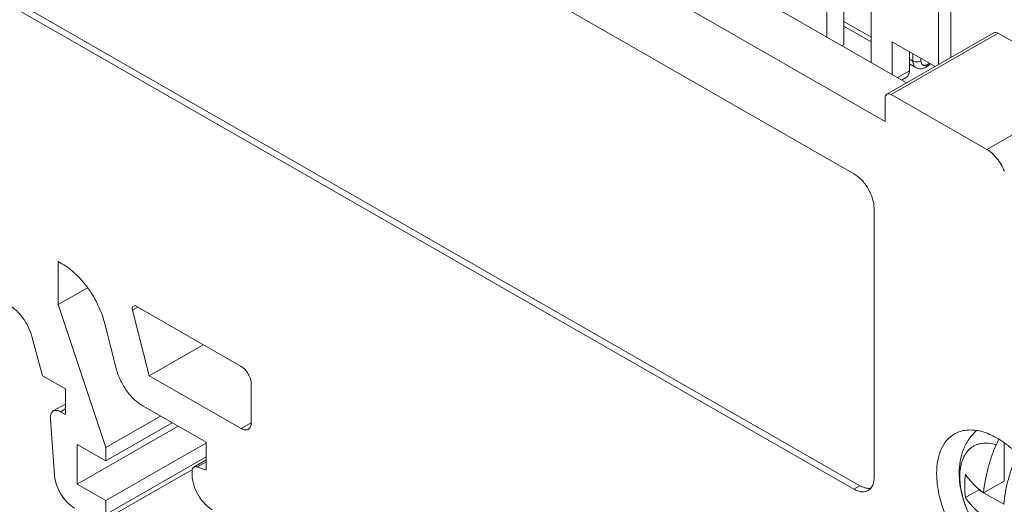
# Model space of a CAD drawing. Header units: centimetres. Extents: x -24.5 to 49.7, y -16.6 to 18.4.
# Tile 33 of 248: x -17.7 to -15.2, y -13 to -11.8. Entities that reach past the tile are written whole.
import ezdxf

# ---------------------------------------------------------------- set-up
doc = ezdxf.new("R2010")
doc.units = ezdxf.units.CM
doc.header["$MEASUREMENT"] = 0
doc.layers.add('layer 1', color=7, linetype='Continuous')

msp = doc.modelspace()

# ---------------------------------------------------------------- linework, layer by layer
at = {"layer": 'layer 1', "color": 1, "lineweight": 0}
msp.add_open_spline([(24.98821, 18.39808), (24.98821, 18.39808), (24.98821, -16.60193), (24.98821, -16.60193), (24.98821, -16.60193), (-24.51772, -16.60193), (-24.51772, -16.60193), (-24.51772, -16.60193), (-24.51772, 18.39808), (-24.51772, 18.39808), (-24.51772, 18.39808), (24.98821, 18.39808), (24.98821, 18.39808)], degree=3, knots=[0, 0, 0, 0, 0.25, 0.25, 0.25, 0.5, 0.5, 0.5, 0.75, 0.75, 0.75, 1, 1, 1, 1], dxfattribs=at)
at = {"layer": 'layer 1', "color": 5, "lineweight": 0}
msp.add_open_spline([(-23.26688, 17.18067), (-23.26688, 17.18067), (-23.26688, -15.60944), (-23.26688, -15.60944), (-23.26688, -15.60944), (23.98644, -15.60944), (23.98644, -15.60944)], degree=3, knots=[0, 0, 0, 0, 0.5, 0.5, 0.5, 1, 1, 1, 1], dxfattribs=at)
at = {"layer": 'layer 1', "lineweight": 9}
for points in [[(-15.52202, -12.03093), (-15.52202, -12.03093), (-20.59525, -9.12104), (-20.59525, -9.12104)], [(-20.51822, -9.33791), (-20.51822, -9.33791), (-15.59904, -12.15944), (-15.59904, -12.15944)], [(-15.58413, -12.92798), (-15.58413, -12.92798), (-20.50332, -10.10645), (-20.50332, -10.10645)], [(-15.59904, -12.93653), (-15.59904, -12.93653), (-20.51822, -10.115), (-20.51822, -10.115)], [(-17.32415, -10.87186), (-17.32415, -10.87186), (-15.46916, -11.93584), (-15.46916, -11.93584)], [(-15.66612, -11.26453), (-15.66612, -11.26453), (-15.66612, -11.82288), (-15.66612, -11.82288)], [(-15.62388, -11.29803), (-15.62388, -11.29803), (-15.62388, -11.84184), (-15.62388, -11.84184)], [(-15.5568, -11.32724), (-15.5568, -11.32724), (-15.5568, -11.88558), (-15.5568, -11.88558)], [(-15.39034, -11.89064), (-15.39034, -11.89064), (-15.39034, -11.37091), (-15.39034, -11.37091)], [(-15.36054, -11.37091), (-15.36054, -11.37091), (-15.36054, -11.87354), (-15.36054, -11.87354)], [(-15.62388, -11.78436), (-15.62388, -11.78436), (-15.5568, -11.82283), (-15.5568, -11.82283)], [(-15.5568, -11.83484), (-15.5568, -11.83484), (-15.62388, -11.79636), (-15.62388, -11.79636)], [(-15.5176, -11.96363), (-15.5176, -11.96363), (-15.25425, -11.81258), (-15.25425, -11.81258)], [(-15.24377, -11.81359), (-15.24377, -11.81359), (-15.50711, -11.96465), (-15.50711, -11.96465)], [(-15.24377, -11.81359), (-15.24377, -11.81359), (-15.00817, -11.94873), (-15.00817, -11.94873)], [(-15.62388, -11.84184), (-15.62388, -11.84184), (-15.62847, -11.84447), (-15.62847, -11.84447)], [(-15.50463, -11.83493), (-15.50463, -11.83493), (-15.39892, -11.89556), (-15.39892, -11.89556)], [(-15.50463, -11.9155), (-15.50463, -11.9155), (-15.50463, -11.83493), (-15.50463, -11.83493)], [(-15.46239, -11.85916), (-15.46239, -11.85916), (-15.46239, -11.90568), (-15.46239, -11.90568)], [(-15.46239, -11.87698), (-15.46239, -11.87698), (-15.4537, -11.88197), (-15.4537, -11.88197)], [(-15.4537, -11.88197), (-15.4537, -11.88197), (-15.4537, -11.86415), (-15.4537, -11.86415)], [(-15.43382, -11.87554), (-15.43382, -11.87554), (-15.43382, -11.88197), (-15.43382, -11.88197)], [(-15.49207, -11.9227), (-15.49207, -11.9227), (-15.46239, -11.90568), (-15.46239, -11.90568)], [(-15.44634, -11.8982), (-15.44634, -11.8982), (-15.46239, -11.88899), (-15.46239, -11.88899)], [(-15.42186, -11.89718), (-15.42186, -11.89718), (-15.41689, -11.89433), (-15.41689, -11.89433)], [(-15.41892, -11.89069), (-15.41892, -11.89069), (-15.41395, -11.88784), (-15.41395, -11.88784)], [(-15.41689, -11.89433), (-15.41671, -11.89423), (-15.41653, -11.89412), (-15.41634, -11.894)], [(-15.41634, -11.894), (-15.41424, -11.89266), (-15.41244, -11.89067), (-15.41133, -11.88845)], [(-15.41395, -11.88784), (-15.41395, -11.88784), (-15.41395, -11.88694), (-15.41395, -11.88694)], [(-15.41395, -11.88784), (-15.41369, -11.88769), (-15.41344, -11.88753), (-15.41319, -11.88737)], [(-15.48161, -11.92871), (-15.48161, -11.92871), (-15.46976, -11.92191), (-15.46976, -11.92191)], [(-15.27152, -12.09978), (-15.27152, -12.09978), (-15.00817, -11.94873), (-15.00817, -11.94873)], [(-15.52202, -11.97337), (-15.52202, -11.97337), (-15.52202, -12.03093), (-15.52202, -12.03093)], [(-15.27152, -12.09978), (-15.27152, -12.09978), (-15.50711, -11.96465), (-15.50711, -11.96465)], [(-15.54935, -12.2455), (-15.54935, -12.2455), (-15.54935, -12.90747), (-15.54935, -12.90747)], [(-17.55877, -12.37591), (-17.55877, -12.37591), (-17.54957, -12.38118), (-17.54957, -12.38118)], [(-17.55877, -12.48195), (-17.55877, -12.48195), (-17.55877, -12.37591), (-17.55877, -12.37591)], [(-17.55877, -12.48195), (-17.55877, -12.48195), (-17.48681, -12.44068), (-17.48681, -12.44068)], [(-17.55877, -12.48195), (-17.55877, -12.48195), (-17.4415, -12.83402), (-17.4415, -12.83402)], [(-17.36264, -12.4884), (-17.36264, -12.4884), (-17.37594, -12.49603), (-17.37594, -12.49603)], [(-17.10809, -12.63441), (-17.10809, -12.63441), (-17.36655, -12.48616), (-17.36655, -12.48616)], [(-17.37594, -12.49603), (-17.37594, -12.49603), (-17.33497, -12.65739), (-17.33497, -12.65739)], [(-17.41582, -12.63955), (-17.41582, -12.63955), (-17.44385, -12.52917), (-17.44385, -12.52917)], [(-17.59739, -12.65711), (-17.59739, -12.65711), (-17.62377, -12.56022), (-17.62377, -12.56022)], [(-17.33497, -12.65739), (-17.33497, -12.65739), (-17.2015, -12.58083), (-17.2015, -12.58083)], [(-17.59739, -12.65711), (-17.59739, -12.65711), (-17.54088, -12.68952), (-17.54088, -12.68952)], [(-17.33497, -12.65739), (-17.33497, -12.65739), (-17.10809, -12.78752), (-17.10809, -12.78752)], [(-17.08325, -12.77299), (-17.08325, -12.77299), (-17.08325, -12.67744), (-17.08325, -12.67744)], [(-17.54088, -12.68952), (-17.54088, -12.68952), (-17.54088, -12.75284), (-17.54088, -12.75284)], [(-17.57081, -12.744), (-17.57081, -12.744), (-17.54088, -12.72683), (-17.54088, -12.72683)], [(-17.54088, -12.73855), (-17.54088, -12.73855), (-17.55333, -12.7457), (-17.55333, -12.7457)], [(-17.54088, -12.75284), (-17.54088, -12.75284), (-17.55333, -12.7457), (-17.55333, -12.7457)], [(-17.35005, -12.73163), (-17.35005, -12.73163), (-17.19405, -12.8211), (-17.19405, -12.8211)], [(-17.56788, -12.90239), (-17.56788, -12.90239), (-17.5778, -12.76544), (-17.5778, -12.76544)], [(-17.4415, -12.83402), (-17.4415, -12.83402), (-17.30652, -12.7566), (-17.30652, -12.7566)], [(-17.4415, -12.86683), (-17.4415, -12.86683), (-17.27792, -12.773), (-17.27792, -12.773)], [(-17.10809, -12.78752), (-17.10809, -12.78752), (-17.08312, -12.7732), (-17.08312, -12.7732)], [(-17.51206, -12.92421), (-17.51206, -12.92421), (-17.26317, -12.78146), (-17.26317, -12.78146)], [(-17.51206, -12.82636), (-17.51206, -12.82636), (-17.4415, -12.86683), (-17.4415, -12.86683)], [(-17.51206, -12.92421), (-17.51206, -12.92421), (-17.51206, -12.82636), (-17.51206, -12.82636)], [(-17.4415, -12.96468), (-17.4415, -12.96468), (-17.19334, -12.82235), (-17.19334, -12.82235)], [(-17.19405, -12.8211), (-17.19405, -12.8211), (-17.19405, -12.89018), (-17.19405, -12.89018)], [(-15.24214, -12.8137), (-15.24469, -12.81813), (-15.24697, -12.82271), (-15.24895, -12.82743)], [(-15.22935, -12.9165), (-15.22935, -12.9165), (-15.22935, -12.82302), (-15.22935, -12.82302)], [(-17.4415, -12.86683), (-17.4415, -12.86683), (-17.4415, -12.83402), (-17.4415, -12.83402)], [(-17.4415, -12.99864), (-17.4415, -12.99864), (-17.19405, -12.85671), (-17.19405, -12.85671)], [(-17.22441, -12.88209), (-17.22441, -12.88209), (-17.19405, -12.86467), (-17.19405, -12.86467)], [(-17.19405, -12.869), (-17.19405, -12.869), (-17.21651, -12.88189), (-17.21651, -12.88189)], [(-17.44886, -13.01487), (-17.44886, -13.01487), (-17.22798, -12.88818), (-17.22798, -12.88818)], [(-17.22883, -12.89182), (-17.22883, -12.89182), (-17.22883, -12.90131), (-17.22883, -12.90131)], [(-17.21651, -12.88189), (-17.21651, -12.88189), (-17.19405, -12.89018), (-17.19405, -12.89018)], [(-15.33976, -12.89704), (-15.33976, -12.89978), (-15.33969, -12.90251), (-15.33957, -12.90525)], [(-17.4415, -12.96468), (-17.4415, -12.96468), (-17.51206, -12.92421), (-17.51206, -12.92421)], [(-15.22935, -12.9165), (-15.22935, -12.9165), (-15.27971, -12.94538), (-15.27971, -12.94538)], [(-15.59904, -12.93653), (-15.59904, -12.93653), (-15.58413, -12.92798), (-15.58413, -12.92798)], [(-15.29147, -12.93843), (-15.29147, -12.93843), (-15.32444, -12.95734), (-15.32444, -12.95734)], [(-15.29147, -12.93843), (-15.29147, -12.93843), (-15.29147, -12.93624), (-15.29147, -12.93624)], [(-15.281, -12.94444), (-15.281, -12.94444), (-15.29147, -12.93843), (-15.29147, -12.93843)], [(-15.22994, -12.97372), (-15.22994, -12.97372), (-15.27963, -12.94522), (-15.27963, -12.94522)], [(-17.4415, -12.99864), (-17.4415, -12.99864), (-17.4415, -12.96468), (-17.4415, -12.96468)], [(-15.32664, -12.9701), (-15.32525, -12.97421), (-15.32374, -12.97829), (-15.32214, -12.98232)]]:
    msp.add_open_spline(points, degree=3, dxfattribs=at)
for points, knots in [([(-15.24377, -11.81359), (-15.2455, -11.8126), (-15.24741, -11.81182), (-15.24944, -11.81164), (-15.2511, -11.8115), (-15.25283, -11.81177), (-15.25425, -11.81258)], [0, 0, 0, 0, 0.5, 0.5, 0.5, 1, 1, 1, 1]), ([(-15.44634, -11.8982), (-15.44751, -11.89752), (-15.44857, -11.89664), (-15.44946, -11.89562), (-15.45042, -11.89452), (-15.45118, -11.89327), (-15.45178, -11.89195), (-15.45245, -11.89048), (-15.45291, -11.88892), (-15.45322, -11.88734), (-15.45355, -11.88557), (-15.4537, -11.88377), (-15.4537, -11.88197)], [0, 0, 0, 0, 0.25, 0.25, 0.25, 0.5, 0.5, 0.5, 0.75, 0.75, 0.75, 1, 1, 1, 1]), ([(-15.4537, -11.88197), (-15.45229, -11.88278), (-15.45073, -11.88334), (-15.44914, -11.88372), (-15.44738, -11.88414), (-15.44557, -11.88433), (-15.44376, -11.88433), (-15.44196, -11.88433), (-15.44014, -11.88414), (-15.43838, -11.88372), (-15.43679, -11.88334), (-15.43523, -11.88278), (-15.43382, -11.88197)], [0, 0, 0, 0, 0.25, 0.25, 0.25, 0.5, 0.5, 0.5, 0.75, 0.75, 0.75, 1, 1, 1, 1]), ([(-15.41892, -11.89069), (-15.41984, -11.89122), (-15.42081, -11.89168), (-15.42183, -11.89203), (-15.42273, -11.89234), (-15.42367, -11.89256), (-15.42462, -11.89265), (-15.42548, -11.89273), (-15.42635, -11.8927), (-15.4272, -11.89253), (-15.42799, -11.89237), (-15.42876, -11.89209), (-15.42946, -11.89168), (-15.43015, -11.89127), (-15.43078, -11.89074), (-15.43131, -11.89013), (-15.43188, -11.88947), (-15.43233, -11.88872), (-15.43269, -11.88793), (-15.43308, -11.88705), (-15.43336, -11.88612), (-15.43354, -11.88518), (-15.43374, -11.88412), (-15.43382, -11.88304), (-15.43382, -11.88197)], [0, 0, 0, 0, 0.125, 0.125, 0.125, 0.25, 0.25, 0.25, 0.375, 0.375, 0.375, 0.5, 0.5, 0.5, 0.625, 0.625, 0.625, 0.75, 0.75, 0.75, 0.875, 0.875, 0.875, 1, 1, 1, 1]), ([(-15.46976, -11.92191), (-15.46859, -11.92123), (-15.46753, -11.92035), (-15.46663, -11.91933), (-15.46567, -11.91823), (-15.46491, -11.91698), (-15.46431, -11.91566), (-15.46364, -11.91419), (-15.46318, -11.91263), (-15.46288, -11.91105), (-15.46254, -11.90928), (-15.46239, -11.90748), (-15.46239, -11.90568)], [0, 0, 0, 0, 0.25, 0.25, 0.25, 0.5, 0.5, 0.5, 0.75, 0.75, 0.75, 1, 1, 1, 1]), ([(-15.42186, -11.89718), (-15.42373, -11.89826), (-15.42571, -11.89915), (-15.42777, -11.89982), (-15.4298, -11.90046), (-15.4319, -11.90087), (-15.43403, -11.901), (-15.43615, -11.90113), (-15.4383, -11.90097), (-15.44037, -11.90051), (-15.44246, -11.90005), (-15.44449, -11.89926), (-15.44634, -11.8982)], [0, 0, 0, 0, 0.25, 0.25, 0.25, 0.5, 0.5, 0.5, 0.75, 0.75, 0.75, 1, 1, 1, 1]), ([(-15.41968, -11.89466), (-15.41979, -11.89494), (-15.41994, -11.8952), (-15.4201, -11.89546), (-15.42054, -11.89615), (-15.42115, -11.89677), (-15.42186, -11.89718)], [0, 0, 0, 0, 0.5, 0.5, 0.5, 1, 1, 1, 1]), ([(-15.41892, -11.89069), (-15.41892, -11.89106), (-15.41893, -11.89143), (-15.41897, -11.89179), (-15.41906, -11.89277), (-15.41927, -11.89377), (-15.41968, -11.89466)], [0, 0, 0, 0, 0.5, 0.5, 0.5, 1, 1, 1, 1]), ([(-15.41689, -11.89433), (-15.41594, -11.89379), (-15.41519, -11.89285), (-15.41471, -11.89183), (-15.41413, -11.89058), (-15.41395, -11.8892), (-15.41395, -11.88784)], [0, 0, 0, 0, 0.5, 0.5, 0.5, 1, 1, 1, 1]), ([(-15.52202, -11.97337), (-15.52202, -11.97134), (-15.52175, -11.96926), (-15.52087, -11.96738), (-15.52015, -11.96585), (-15.51904, -11.96446), (-15.5176, -11.96363)], [0, 0, 0, 0, 0.5, 0.5, 0.5, 1, 1, 1, 1]), ([(-15.5176, -11.96363), (-15.51618, -11.96282), (-15.51444, -11.96255), (-15.51278, -11.96269), (-15.51076, -11.96287), (-15.50885, -11.96366), (-15.50711, -11.96465)], [0, 0, 0, 0, 0.5, 0.5, 0.5, 1, 1, 1, 1]), ([(-15.27152, -12.09978), (-15.26693, -12.10241), (-15.26264, -12.1056), (-15.25866, -12.10912), (-15.25431, -12.11297), (-15.25032, -12.11721), (-15.24668, -12.12174), (-15.23904, -12.13121), (-15.23287, -12.14194), (-15.22849, -12.15325)], [0, 0, 0, 0, 0.3333333, 0.3333333, 0.3333333, 0.6666667, 0.6666667, 0.6666667, 1, 1, 1, 1]), ([(-15.54935, -12.2455), (-15.54935, -12.23734), (-15.5508, -12.22917), (-15.55313, -12.2213), (-15.55572, -12.2126), (-15.55939, -12.20428), (-15.56391, -12.19646), (-15.56842, -12.18863), (-15.57379, -12.1813), (-15.58002, -12.17473), (-15.58565, -12.1688), (-15.59199, -12.16348), (-15.59904, -12.15944)], [0, 0, 0, 0, 0.25, 0.25, 0.25, 0.5, 0.5, 0.5, 0.75, 0.75, 0.75, 1, 1, 1, 1]), ([(-17.44385, -12.52917), (-17.44775, -12.51385), (-17.45324, -12.49891), (-17.45999, -12.48459), (-17.46692, -12.46984), (-17.47519, -12.45575), (-17.48464, -12.4425), (-17.49378, -12.42971), (-17.50403, -12.41772), (-17.51548, -12.4069), (-17.52586, -12.3971), (-17.53722, -12.38827), (-17.54957, -12.38118)], [0, 0, 0, 0, 0.25, 0.25, 0.25, 0.5, 0.5, 0.5, 0.75, 0.75, 0.75, 1, 1, 1, 1]), ([(-17.62377, -12.56022), (-17.62595, -12.55222), (-17.62894, -12.54443), (-17.63256, -12.53697), (-17.63627, -12.52931), (-17.64065, -12.52199), (-17.64564, -12.51512), (-17.65045, -12.50849), (-17.65583, -12.50227), (-17.66182, -12.49667), (-17.66726, -12.49158), (-17.67319, -12.487), (-17.67962, -12.4833)], [0, 0, 0, 0, 0.25, 0.25, 0.25, 0.5, 0.5, 0.5, 0.75, 0.75, 0.75, 1, 1, 1, 1]), ([(-17.37354, -12.48548), (-17.3745, -12.48603), (-17.37524, -12.48696), (-17.37572, -12.48799), (-17.3763, -12.48924), (-17.37648, -12.49062), (-17.37648, -12.49197)], [0, 0, 0, 0, 0.5, 0.5, 0.5, 1, 1, 1, 1]), ([(-17.36655, -12.48616), (-17.3677, -12.4855), (-17.36897, -12.48498), (-17.37032, -12.48486), (-17.37143, -12.48477), (-17.37259, -12.48494), (-17.37354, -12.48548)], [0, 0, 0, 0, 0.5, 0.5, 0.5, 1, 1, 1, 1]), ([(-17.37648, -12.49197), (-17.37648, -12.49229), (-17.37648, -12.49262), (-17.37645, -12.49295), (-17.37638, -12.49399), (-17.3762, -12.49502), (-17.37594, -12.49603)], [0, 0, 0, 0, 0.5, 0.5, 0.5, 1, 1, 1, 1]), ([(-17.35005, -12.73163), (-17.35774, -12.72722), (-17.3648, -12.72173), (-17.37126, -12.71563), (-17.37838, -12.7089), (-17.38476, -12.70143), (-17.39045, -12.69348), (-17.39634, -12.68524), (-17.40147, -12.67646), (-17.40579, -12.66729), (-17.40998, -12.65837), (-17.4134, -12.64908), (-17.41582, -12.63955)], [0, 0, 0, 0, 0.25, 0.25, 0.25, 0.5, 0.5, 0.5, 0.75, 0.75, 0.75, 1, 1, 1, 1]), ([(-17.08325, -12.67744), (-17.08325, -12.67335), (-17.08397, -12.66927), (-17.08514, -12.66534), (-17.08643, -12.66099), (-17.08826, -12.65683), (-17.09052, -12.65291), (-17.09277, -12.649), (-17.09546, -12.64534), (-17.09858, -12.64205), (-17.10139, -12.63909), (-17.10456, -12.63643), (-17.10809, -12.63441)], [0, 0, 0, 0, 0.25, 0.25, 0.25, 0.5, 0.5, 0.5, 0.75, 0.75, 0.75, 1, 1, 1, 1]), ([(-17.57817, -12.76023), (-17.57817, -12.75684), (-17.57772, -12.75337), (-17.57626, -12.75024), (-17.57507, -12.7477), (-17.57321, -12.74537), (-17.57081, -12.744)], [0, 0, 0, 0, 0.5, 0.5, 0.5, 1, 1, 1, 1]), ([(-17.57081, -12.744), (-17.56844, -12.74265), (-17.56555, -12.7422), (-17.56278, -12.74244), (-17.5594, -12.74273), (-17.55622, -12.74404), (-17.55333, -12.7457)], [0, 0, 0, 0, 0.5, 0.5, 0.5, 1, 1, 1, 1]), ([(-17.5778, -12.76544), (-17.57786, -12.765), (-17.57791, -12.76455), (-17.57796, -12.76411), (-17.5781, -12.76282), (-17.57817, -12.76152), (-17.57817, -12.76023)], [0, 0, 0, 0, 0.5, 0.5, 0.5, 1, 1, 1, 1]), ([(-17.0906, -12.78922), (-17.08821, -12.78784), (-17.08635, -12.78552), (-17.08516, -12.78298), (-17.0837, -12.77985), (-17.08325, -12.77638), (-17.08325, -12.77299)], [0, 0, 0, 0, 0.5, 0.5, 0.5, 1, 1, 1, 1]), ([(-17.10809, -12.78752), (-17.1052, -12.78918), (-17.10201, -12.79049), (-17.09863, -12.79078), (-17.09587, -12.79101), (-17.09297, -12.79057), (-17.0906, -12.78922)], [0, 0, 0, 0, 0.5, 0.5, 0.5, 1, 1, 1, 1]), ([(-15.35113, -12.8006), (-15.35817, -12.80463), (-15.36453, -12.80995), (-15.36989, -12.81609), (-15.37563, -12.82265), (-15.38023, -12.83015), (-15.38382, -12.83807), (-15.38783, -12.84689), (-15.39059, -12.85623), (-15.39242, -12.86574), (-15.39445, -12.87636), (-15.39531, -12.88718), (-15.39531, -12.89797)], [0, 0, 0, 0, 0.25, 0.25, 0.25, 0.5, 0.5, 0.5, 0.75, 0.75, 0.75, 1, 1, 1, 1]), ([(-15.2103, -12.8365), (-15.222, -12.82642), (-15.2346, -12.8173), (-15.2481, -12.80973), (-15.25998, -12.80308), (-15.27256, -12.79764), (-15.28579, -12.79429), (-15.29724, -12.79139), (-15.30918, -12.79004), (-15.3209, -12.79118), (-15.32627, -12.7917), (-15.3316, -12.79274), (-15.33676, -12.79435), (-15.34176, -12.79591), (-15.3466, -12.798), (-15.35113, -12.8006)], [0, 0, 0, 0, 0.2, 0.2, 0.2, 0.4, 0.4, 0.4, 0.6, 0.6, 0.6, 0.8, 0.8, 0.8, 1, 1, 1, 1]), ([(-15.29785, -12.79317), (-15.3014, -12.79637), (-15.30475, -12.79979), (-15.30788, -12.8034), (-15.31101, -12.80701), (-15.31391, -12.81082), (-15.31658, -12.81477), (-15.31924, -12.81873), (-15.32168, -12.82284), (-15.32387, -12.82708), (-15.32606, -12.83131), (-15.32801, -12.83568), (-15.32974, -12.84013), (-15.33319, -12.84908), (-15.33569, -12.8584), (-15.33733, -12.86786), (-15.33899, -12.8775), (-15.33976, -12.88728), (-15.33976, -12.89704)], [0, 0, 0, 0, 0.1666667, 0.1666667, 0.1666667, 0.3333333, 0.3333333, 0.3333333, 0.5, 0.5, 0.5, 0.6666667, 0.6666667, 0.6666667, 0.8333333, 0.8333333, 0.8333333, 1, 1, 1, 1]), ([(-15.33827, -12.90526), (-15.33827, -12.89813), (-15.33778, -12.891), (-15.33665, -12.88395), (-15.33612, -12.88067), (-15.33546, -12.87741), (-15.33463, -12.87419), (-15.33385, -12.87113), (-15.33292, -12.8681), (-15.33182, -12.86512), (-15.32979, -12.85958), (-15.32719, -12.85422), (-15.32392, -12.84929), (-15.32239, -12.84697), (-15.32072, -12.84475), (-15.3189, -12.84265), (-15.31713, -12.84061), (-15.31523, -12.83869), (-15.31319, -12.83691), (-15.31119, -12.83518), (-15.30908, -12.83358), (-15.30685, -12.83214), (-15.30464, -12.83072), (-15.30232, -12.82945), (-15.29991, -12.82836), (-15.2975, -12.82725), (-15.29499, -12.82633), (-15.29244, -12.82559), (-15.28984, -12.82482), (-15.28717, -12.82425), (-15.28448, -12.82384), (-15.27882, -12.82301), (-15.27303, -12.82296), (-15.26733, -12.82352), (-15.26108, -12.82414), (-15.25492, -12.8255), (-15.24895, -12.82738)], [0, 0, 0, 0, 0.0833333, 0.0833333, 0.0833333, 0.1666667, 0.1666667, 0.1666667, 0.25, 0.25, 0.25, 0.3333333, 0.3333333, 0.3333333, 0.4166667, 0.4166667, 0.4166667, 0.5, 0.5, 0.5, 0.5833333, 0.5833333, 0.5833333, 0.6666667, 0.6666667, 0.6666667, 0.75, 0.75, 0.75, 0.8333333, 0.8333333, 0.8333333, 0.9166667, 0.9166667, 0.9166667, 1, 1, 1, 1]), ([(-15.24895, -12.82743), (-15.25307, -12.83726), (-15.25687, -12.84723), (-15.26029, -12.85733), (-15.26364, -12.86717), (-15.26665, -12.87714), (-15.26927, -12.88721), (-15.27424, -12.90629), (-15.27786, -12.92576), (-15.27971, -12.94538)], [0, 0, 0, 0, 0.3333333, 0.3333333, 0.3333333, 0.6666667, 0.6666667, 0.6666667, 1, 1, 1, 1]), ([(-15.23002, -12.97388), (-15.22817, -12.95427), (-15.22455, -12.93479), (-15.21958, -12.91571), (-15.21696, -12.90563), (-15.21395, -12.89568), (-15.21061, -12.88583), (-15.20718, -12.87573), (-15.20338, -12.86576), (-15.19926, -12.85593)], [0, 0, 0, 0, 0.3333333, 0.3333333, 0.3333333, 0.6666667, 0.6666667, 0.6666667, 1, 1, 1, 1]), ([(-17.22883, -12.89182), (-17.22883, -12.88979), (-17.22856, -12.88771), (-17.22768, -12.88584), (-17.22696, -12.88431), (-17.22585, -12.88291), (-17.22441, -12.88208)], [0, 0, 0, 0, 0.5, 0.5, 0.5, 1, 1, 1, 1]), ([(-17.22441, -12.88208), (-17.22332, -12.88146), (-17.22204, -12.88115), (-17.22076, -12.88112), (-17.21931, -12.88107), (-17.21786, -12.88138), (-17.21651, -12.88189)], [0, 0, 0, 0, 0.5, 0.5, 0.5, 1, 1, 1, 1]), ([(-15.39531, -12.89797), (-15.39531, -12.91599), (-15.39293, -12.93404), (-15.38892, -12.95166), (-15.38452, -12.97103), (-15.37817, -12.98989), (-15.37029, -13.00808), (-15.36212, -13.02698), (-15.3523, -13.04516), (-15.34102, -13.06239), (-15.32997, -13.07928), (-15.3175, -13.09526), (-15.30363, -13.10993), (-15.29078, -13.12351), (-15.27673, -13.13597), (-15.26131, -13.14663), (-15.24779, -13.15598), (-15.23321, -13.16395), (-15.2177, -13.16932), (-15.21083, -13.17171), (-15.20378, -13.17359), (-15.19659, -13.17477), (-15.18997, -13.17586), (-15.18325, -13.17635), (-15.17655, -13.17609), (-15.17029, -13.17584), (-15.16405, -13.17493), (-15.158, -13.17325), (-15.1522, -13.17164), (-15.14658, -13.16932), (-15.14136, -13.16633)], [0, 0, 0, 0, 0.1, 0.1, 0.1, 0.2, 0.2, 0.2, 0.3, 0.3, 0.3, 0.4, 0.4, 0.4, 0.5, 0.5, 0.5, 0.6, 0.6, 0.6, 0.7, 0.7, 0.7, 0.8, 0.8, 0.8, 0.9, 0.9, 0.9, 1, 1, 1, 1]), ([(-15.32444, -12.89978), (-15.32549, -12.90964), (-15.32607, -12.91957), (-15.32607, -12.9295), (-15.32607, -12.9388), (-15.32556, -12.94811), (-15.32444, -12.95734)], [0, 0, 0, 0, 0.5, 0.5, 0.5, 1, 1, 1, 1]), ([(-15.27972, -12.94538), (-15.28878, -12.93882), (-15.29738, -12.9316), (-15.30523, -12.9236), (-15.31239, -12.9163), (-15.31892, -12.90836), (-15.32444, -12.89978)], [0, 0, 0, 0, 0.5, 0.5, 0.5, 1, 1, 1, 1]), ([(-17.51838, -12.98332), (-17.52502, -12.97951), (-17.53102, -12.97458), (-17.53639, -12.96908), (-17.54234, -12.96299), (-17.54752, -12.95619), (-17.55195, -12.94895), (-17.55643, -12.94162), (-17.56016, -12.93382), (-17.56295, -12.92567), (-17.56553, -12.91813), (-17.56731, -12.9103), (-17.56788, -12.90239)], [0, 0, 0, 0, 0.25, 0.25, 0.25, 0.5, 0.5, 0.5, 0.75, 0.75, 0.75, 1, 1, 1, 1]), ([(-17.17914, -12.98738), (-17.1862, -12.98333), (-17.19253, -12.97802), (-17.19816, -12.97209), (-17.20439, -12.96551), (-17.20976, -12.95818), (-17.21427, -12.95037), (-17.2188, -12.94253), (-17.22247, -12.93421), (-17.22504, -12.92551), (-17.22738, -12.91765), (-17.22883, -12.90948), (-17.22883, -12.90131)], [0, 0, 0, 0, 0.25, 0.25, 0.25, 0.5, 0.5, 0.5, 0.75, 0.75, 0.75, 1, 1, 1, 1]), ([(-15.56408, -12.93992), (-15.56125, -12.9383), (-15.55875, -12.93605), (-15.55675, -12.93345), (-15.55455, -12.93059), (-15.55294, -12.9273), (-15.5518, -12.92391)], [0, 0, 0, 0, 0.5, 0.5, 0.5, 1, 1, 1, 1]), ([(-15.5518, -12.92391), (-15.55138, -12.92267), (-15.55103, -12.92142), (-15.55073, -12.92015), (-15.54976, -12.916), (-15.54935, -12.91172), (-15.54935, -12.90747)], [0, 0, 0, 0, 0.5, 0.5, 0.5, 1, 1, 1, 1]), ([(-15.33957, -12.90525), (-15.33886, -12.92196), (-15.336, -12.93864), (-15.33154, -12.95479), (-15.32923, -12.96316), (-15.32649, -12.97139), (-15.32336, -12.97947), (-15.32018, -12.98767), (-15.3166, -12.99572), (-15.31265, -13.00358), (-15.30868, -13.01149), (-15.30433, -13.01921), (-15.29964, -13.02671), (-15.29497, -13.03417), (-15.28994, -13.04142), (-15.28457, -13.04842), (-15.27409, -13.06207), (-15.26228, -13.07477), (-15.24926, -13.08598)], [0, 0, 0, 0, 0.1666667, 0.1666667, 0.1666667, 0.3333333, 0.3333333, 0.3333333, 0.5, 0.5, 0.5, 0.6666667, 0.6666667, 0.6666667, 0.8333333, 0.8333333, 0.8333333, 1, 1, 1, 1]), ([(-15.32664, -12.9701), (-15.33034, -12.95924), (-15.3333, -12.94812), (-15.33533, -12.9368), (-15.3372, -12.92639), (-15.33827, -12.91582), (-15.33827, -12.90526)], [0, 0, 0, 0, 0.5, 0.5, 0.5, 1, 1, 1, 1]), ([(-15.59904, -12.93653), (-15.59598, -12.93829), (-15.59276, -12.9398), (-15.58941, -12.94096), (-15.58641, -12.942), (-15.5833, -12.94274), (-15.58013, -12.94304), (-15.57728, -12.94332), (-15.5744, -12.94324), (-15.57159, -12.94269), (-15.56896, -12.94218), (-15.56639, -12.94125), (-15.56408, -12.93992)], [0, 0, 0, 0, 0.25, 0.25, 0.25, 0.5, 0.5, 0.5, 0.75, 0.75, 0.75, 1, 1, 1, 1]), ([(-15.56873, -12.93398), (-15.57, -12.93373), (-15.57126, -12.93342), (-15.5725, -12.93305), (-15.57656, -12.93185), (-15.58046, -12.93009), (-15.58413, -12.92798)], [0, 0, 0, 0, 0.5, 0.5, 0.5, 1, 1, 1, 1]), ([(-15.55741, -12.93427), (-15.5583, -12.93442), (-15.5592, -12.93453), (-15.56011, -12.93458), (-15.56298, -12.93477), (-15.5659, -12.93453), (-15.56873, -12.93398)], [0, 0, 0, 0, 0.5, 0.5, 0.5, 1, 1, 1, 1]), ([(-15.32444, -12.95734), (-15.31892, -12.96592), (-15.31239, -12.97387), (-15.30523, -12.98116), (-15.29738, -12.98916), (-15.28878, -12.99638), (-15.27972, -13.00294)], [0, 0, 0, 0, 0.5, 0.5, 0.5, 1, 1, 1, 1])]:
    msp.add_open_spline(points, degree=3, knots=knots, dxfattribs=at)

doc.saveas('drawing.dxf')
